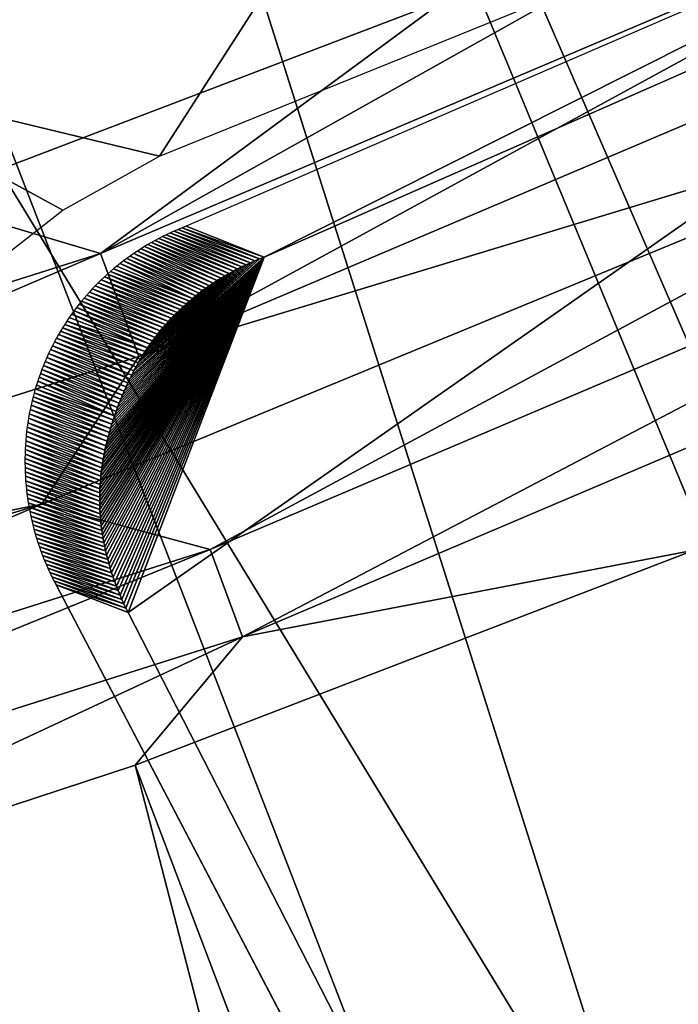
# Model space of a CAD drawing. Header units: millimetres. Extents: x -30.2 to 30.2, y -30.2 to 30.2.
# Tile 167 of 256: x 4.7 to 5.4, y -13.7 to -12.6. Entities that reach past the tile are written whole.
import ezdxf

# ---------------------------------------------------------------- set-up
doc = ezdxf.new("R2010")
doc.units = ezdxf.units.MM
doc.header["$LTSCALE"] = 52.148148
for name, color, linetype in [('107', 7, 'CONTINUOUS'), ('112', 7, 'CONTINUOUS'), ('139', 7, 'CONTINUOUS'), ('140', 7, 'CONTINUOUS'), ('177', 7, 'CONTINUOUS'), ('179', 7, 'CONTINUOUS'), ('183', 7, 'CONTINUOUS'), ('196', 7, 'CONTINUOUS'), ('2', 7, 'CONTINUOUS'), ('204', 7, 'CONTINUOUS'), ('206', 7, 'CONTINUOUS'), ('73', 7, 'CONTINUOUS')]:
    doc.layers.add(name, color=color, linetype=linetype)

msp = doc.modelspace()

# ---------------------------------------------------------------- linework, layer by layer
at = {"layer": '107', "color": 251, "linetype": 'Continuous', "true_color": 0x4c4c4c}
for points in [[(5.4548, -13.2112, -131.4064), (7.8776, -21.5898, -122.7), (4.8, -13.4629, -131.4064), (5.4548, -13.2112, -131.4064)], [(4.8, -13.4629, -131.4064), (6.9822, -21.8957, -122.7), (4.1336, -13.6822, -131.4064), (4.8, -13.4629, -131.4064)], [(7.8776, -21.5898, -122.7), (6.9822, -21.8957, -122.7), (4.8, -13.4629, -131.4064), (7.8776, -21.5898, -122.7)], [(4.1336, -13.6822, -131.4064), (6.0751, -22.1646, -122.7), (3.4573, -13.8686, -131.4064), (4.1336, -13.6822, -131.4064)], [(6.9822, -21.8957, -122.7), (6.0751, -22.1646, -122.7), (4.1336, -13.6822, -131.4064), (6.9822, -21.8957, -122.7)]]:
    msp.add_3dface(points, dxfattribs=at)
at = {"layer": '112', "color": 251, "linetype": 'Continuous', "true_color": 0x4c4c4c}
msp.add_3dface([(4.548, -12.8006, -131.7), (0.4401, -7.9841, -131.7), (5.1629, -12.5658, -131.7), (4.548, -12.8006, -131.7)], dxfattribs=at)
at = {"layer": '139', "color": 251, "linetype": 'Continuous', "true_color": 0x4c4c4c}
for points in [[(5.958, -12.634, -131.6237), (4.8879, -13.2104, -131.5658), (4.6909, -13.1571, -131.6237), (5.958, -12.634, -131.6237)], [(6.1215, -12.6859, -131.5658), (4.8879, -13.2104, -131.5658), (5.958, -12.634, -131.6237), (6.1215, -12.6859, -131.5658)], [(6.1215, -12.6859, -131.5658), (4.9257, -13.3126, -131.4928), (4.8879, -13.2104, -131.5658), (6.1215, -12.6859, -131.5658)], [(6.1688, -12.7841, -131.4928), (4.9257, -13.3126, -131.4928), (6.1215, -12.6859, -131.5658), (6.1688, -12.7841, -131.4928)], [(6.1688, -12.7841, -131.4928), (5.4548, -13.2112, -131.4064), (4.9257, -13.3126, -131.4928), (6.1688, -12.7841, -131.4928)], [(4.6909, -13.1571, -131.6237), (3.61, -13.6152, -131.5658), (3.3787, -13.5536, -131.6237), (4.6909, -13.1571, -131.6237)], [(4.8879, -13.2104, -131.5658), (3.61, -13.6152, -131.5658), (4.6909, -13.1571, -131.6237), (4.8879, -13.2104, -131.5658)], [(4.8879, -13.2104, -131.5658), (3.638, -13.7205, -131.4928), (3.61, -13.6152, -131.5658), (4.8879, -13.2104, -131.5658)], [(4.9257, -13.3126, -131.4928), (3.638, -13.7205, -131.4928), (4.8879, -13.2104, -131.5658), (4.9257, -13.3126, -131.4928)], [(5.4548, -13.2112, -131.4064), (4.8, -13.4629, -131.4064), (4.9257, -13.3126, -131.4928), (5.4548, -13.2112, -131.4064)], [(4.9257, -13.3126, -131.4928), (4.1336, -13.6822, -131.4064), (3.638, -13.7205, -131.4928), (4.9257, -13.3126, -131.4928)], [(4.8, -13.4629, -131.4064), (4.1336, -13.6822, -131.4064), (4.9257, -13.3126, -131.4928), (4.8, -13.4629, -131.4064)]]:
    msp.add_3dface(points, dxfattribs=at)
at = {"layer": '140', "color": 251, "linetype": 'Continuous', "true_color": 0x4c4c4c}
for points in [[(5.1629, -12.5658, -131.7), (5.7622, -12.3011, -131.7), (4.7595, -12.8635, -131.6914), (5.1629, -12.5658, -131.7)], [(4.7595, -12.8635, -131.6914), (5.7622, -12.3011, -131.7), (5.9607, -12.3528, -131.6914), (4.7595, -12.8635, -131.6914)], [(4.7595, -12.8635, -131.6914), (5.9607, -12.3528, -131.6914), (4.8042, -12.9841, -131.6658), (4.7595, -12.8635, -131.6914)], [(5.9607, -12.3528, -131.6914), (6.0166, -12.4686, -131.6658), (4.8042, -12.9841, -131.6658), (5.9607, -12.3528, -131.6914)], [(6.0166, -12.4686, -131.6658), (5.958, -12.634, -131.6237), (4.8042, -12.9841, -131.6658), (6.0166, -12.4686, -131.6658)], [(4.548, -12.8006, -131.7), (5.1629, -12.5658, -131.7), (4.7595, -12.8635, -131.6914), (4.548, -12.8006, -131.7)], [(5.958, -12.634, -131.6237), (4.6909, -13.1571, -131.6237), (4.8042, -12.9841, -131.6658), (5.958, -12.634, -131.6237)], [(3.5152, -13.2577, -131.6914), (4.548, -12.8006, -131.7), (4.7595, -12.8635, -131.6914), (3.5152, -13.2577, -131.6914)], [(3.5152, -13.2577, -131.6914), (4.7595, -12.8635, -131.6914), (3.5482, -13.3819, -131.6658), (3.5152, -13.2577, -131.6914)], [(4.7595, -12.8635, -131.6914), (4.8042, -12.9841, -131.6658), (3.5482, -13.3819, -131.6658), (4.7595, -12.8635, -131.6914)], [(4.8042, -12.9841, -131.6658), (4.6909, -13.1571, -131.6237), (3.5482, -13.3819, -131.6658), (4.8042, -12.9841, -131.6658)], [(4.6909, -13.1571, -131.6237), (3.3787, -13.5536, -131.6237), (3.5482, -13.3819, -131.6658), (4.6909, -13.1571, -131.6237)]]:
    msp.add_3dface(points, dxfattribs=at)
at = {"layer": '177', "color": 251, "linetype": 'Continuous', "true_color": 0x4c4c4c}
for points in [[(7.8535, -19.2636, -121.8203), (7.8734, -19.3001, -121.7), (4.7074, -13.2518, -128.6238), (7.8535, -19.2636, -121.8203)], [(4.7074, -13.2518, -128.6238), (7.8734, -19.3001, -121.7), (4.7919, -13.2842, -121.7), (4.7074, -13.2518, -128.6238)], [(7.8243, -19.2086, -121.9307), (7.8535, -19.2636, -121.8203), (4.7074, -13.2518, -128.6238), (7.8243, -19.2086, -121.9307)], [(7.7861, -19.136, -122.0288), (7.8243, -19.2086, -121.9307), (4.7074, -13.2518, -128.6238), (7.7861, -19.136, -122.0288)], [(6.248, -16.1965, -125.3292), (7.7861, -19.136, -122.0288), (4.7074, -13.2518, -128.6238), (6.248, -16.1965, -125.3292)]]:
    msp.add_3dface(points, dxfattribs=at)
at = {"layer": '179', "color": 251, "linetype": 'Continuous', "true_color": 0x4c4c4c}
for points in [[(4.4182, -12.6505, -129.7532), (4.8287, -12.7493, -129.5195), (5.0437, -12.4144, -129.7532), (4.4182, -12.6505, -129.7532)], [(4.8287, -12.7493, -129.5195), (5.4179, -12.5103, -129.5195), (5.0437, -12.4144, -129.7532), (4.8287, -12.7493, -129.5195)], [(4.7155, -12.8127, -129.4996), (4.8287, -12.7493, -129.5195), (4.4182, -12.6505, -129.7532), (4.7155, -12.8127, -129.4996)], [(4.6218, -12.8851, -129.4635), (4.7155, -12.8127, -129.4996), (4.4182, -12.6505, -129.7532), (4.6218, -12.8851, -129.4635)], [(3.1359, -13.0278, -129.7532), (6.1829, -19.9645, -122.2381), (3.7818, -12.8551, -129.7532), (3.1359, -13.0278, -129.7532)], [(6.1829, -19.9645, -122.2381), (4.4644, -13.4832, -128.9484), (3.7818, -12.8551, -129.7532), (6.1829, -19.9645, -122.2381)], [(2.4822, -13.168, -129.7532), (4.7141, -20.2846, -122.313), (3.1359, -13.0278, -129.7532), (2.4822, -13.168, -129.7532)], [(4.7377, -20.3559, -122.2381), (6.1829, -19.9645, -122.2381), (3.1359, -13.0278, -129.7532), (4.7377, -20.3559, -122.2381)], [(4.7141, -20.2846, -122.313), (4.7377, -20.3559, -122.2381), (3.1359, -13.0278, -129.7532), (4.7141, -20.2846, -122.313)], [(4.6877, -20.2158, -122.3862), (4.7141, -20.2846, -122.313), (2.4822, -13.168, -129.7532), (4.6877, -20.2158, -122.3862)], [(4.6587, -20.1494, -122.4576), (4.6877, -20.2158, -122.3862), (2.4822, -13.168, -129.7532), (4.6587, -20.1494, -122.4576)], [(4.5073, -13.5902, -128.8331), (4.4644, -13.4832, -128.9484), (6.1829, -19.9645, -122.2381), (4.5073, -13.5902, -128.8331)], [(6.0305, -16.4871, -125.5894), (4.5073, -13.5902, -128.8331), (7.5963, -19.4706, -122.2381), (6.0305, -16.4871, -125.5894)], [(7.5963, -19.4706, -122.2381), (4.5073, -13.5902, -128.8331), (6.1829, -19.9645, -122.2381), (7.5963, -19.4706, -122.2381)]]:
    msp.add_3dface(points, dxfattribs=at)
at = {"layer": '183', "color": 251, "linetype": 'Continuous', "true_color": 0x4c4c4c}
for points in [[(4.8598, -12.8313, -129.3102), (4.9511, -12.8676, -121.7), (6.0339, -12.3228, -129.3102), (4.8598, -12.8313, -129.3102)], [(6.0339, -12.3228, -129.3102), (4.9511, -12.8676, -121.7), (6.1223, -12.3518, -121.7), (6.0339, -12.3228, -129.3102)]]:
    msp.add_3dface(points, dxfattribs=at)
at = {"layer": '196', "color": 251, "linetype": 'Continuous', "true_color": 0x4c4c4c}
for points in [[(4.9511, -12.8676, -121.7), (4.8598, -12.8313, -129.3102), (4.855, -12.8332, -129.3091), (4.9511, -12.8676, -121.7)], [(4.8365, -12.8413, -129.3042), (4.8321, -12.8435, -129.3028), (4.925, -12.879, -121.7), (4.8365, -12.8413, -129.3042)], [(4.841, -12.8392, -129.3056), (4.8365, -12.8413, -129.3042), (4.9301, -12.8766, -121.7), (4.841, -12.8392, -129.3056)], [(4.9301, -12.8766, -121.7), (4.8365, -12.8413, -129.3042), (4.925, -12.879, -121.7), (4.9301, -12.8766, -121.7)], [(4.8456, -12.8371, -129.3068), (4.841, -12.8392, -129.3056), (4.9352, -12.8742, -121.7), (4.8456, -12.8371, -129.3068)], [(4.9352, -12.8742, -121.7), (4.841, -12.8392, -129.3056), (4.9301, -12.8766, -121.7), (4.9352, -12.8742, -121.7)], [(4.8503, -12.8351, -129.308), (4.8456, -12.8371, -129.3068), (4.9404, -12.8719, -121.7), (4.8503, -12.8351, -129.308)], [(4.9404, -12.8719, -121.7), (4.8456, -12.8371, -129.3068), (4.9352, -12.8742, -121.7), (4.9404, -12.8719, -121.7)], [(4.855, -12.8332, -129.3091), (4.8503, -12.8351, -129.308), (4.9457, -12.8697, -121.7), (4.855, -12.8332, -129.3091)], [(4.9457, -12.8697, -121.7), (4.8503, -12.8351, -129.308), (4.9404, -12.8719, -121.7), (4.9457, -12.8697, -121.7)], [(4.9511, -12.8676, -121.7), (4.855, -12.8332, -129.3091), (4.9457, -12.8697, -121.7), (4.9511, -12.8676, -121.7)], [(4.815, -12.8528, -129.2964), (4.8109, -12.8553, -129.2946), (4.9008, -12.8923, -121.7), (4.815, -12.8528, -129.2964)], [(4.8192, -12.8504, -129.2981), (4.815, -12.8528, -129.2964), (4.9055, -12.8895, -121.7), (4.8192, -12.8504, -129.2981)], [(4.9055, -12.8895, -121.7), (4.815, -12.8528, -129.2964), (4.9008, -12.8923, -121.7), (4.9055, -12.8895, -121.7)], [(4.8234, -12.8481, -129.2998), (4.8192, -12.8504, -129.2981), (4.9102, -12.8868, -121.7), (4.8234, -12.8481, -129.2998)], [(4.9102, -12.8868, -121.7), (4.8192, -12.8504, -129.2981), (4.9055, -12.8895, -121.7), (4.9102, -12.8868, -121.7)], [(4.8277, -12.8458, -129.3013), (4.8234, -12.8481, -129.2998), (4.9151, -12.8841, -121.7), (4.8277, -12.8458, -129.3013)], [(4.9151, -12.8841, -121.7), (4.8234, -12.8481, -129.2998), (4.9102, -12.8868, -121.7), (4.9151, -12.8841, -121.7)], [(4.8321, -12.8435, -129.3028), (4.8277, -12.8458, -129.3013), (4.92, -12.8815, -121.7), (4.8321, -12.8435, -129.3028)], [(4.92, -12.8815, -121.7), (4.8277, -12.8458, -129.3013), (4.9151, -12.8841, -121.7), (4.92, -12.8815, -121.7)], [(4.925, -12.879, -121.7), (4.8321, -12.8435, -129.3028), (4.92, -12.8815, -121.7), (4.925, -12.879, -121.7)], [(4.7942, -12.8663, -129.286), (4.7902, -12.8692, -129.2835), (4.879, -12.9068, -121.7), (4.7942, -12.8663, -129.286)], [(4.7984, -12.8634, -129.2883), (4.7942, -12.8663, -129.286), (4.883, -12.9039, -121.7), (4.7984, -12.8634, -129.2883)], [(4.883, -12.9039, -121.7), (4.7942, -12.8663, -129.286), (4.879, -12.9068, -121.7), (4.883, -12.9039, -121.7)], [(4.8026, -12.8605, -129.2905), (4.7984, -12.8634, -129.2883), (4.8871, -12.9011, -121.7), (4.8026, -12.8605, -129.2905)], [(4.8871, -12.9011, -121.7), (4.7984, -12.8634, -129.2883), (4.883, -12.9039, -121.7), (4.8871, -12.9011, -121.7)], [(4.8069, -12.8578, -129.2927), (4.8026, -12.8605, -129.2905), (4.8916, -12.8981, -121.7), (4.8069, -12.8578, -129.2927)], [(4.8916, -12.8981, -121.7), (4.8026, -12.8605, -129.2905), (4.8871, -12.9011, -121.7), (4.8916, -12.8981, -121.7)], [(4.8109, -12.8553, -129.2946), (4.8069, -12.8578, -129.2927), (4.8962, -12.8951, -121.7), (4.8109, -12.8553, -129.2946)], [(4.8962, -12.8951, -121.7), (4.8069, -12.8578, -129.2927), (4.8916, -12.8981, -121.7), (4.8962, -12.8951, -121.7)], [(4.9008, -12.8923, -121.7), (4.8109, -12.8553, -129.2946), (4.8962, -12.8951, -121.7), (4.9008, -12.8923, -121.7)], [(4.7823, -12.8751, -129.2784), (4.7785, -12.8782, -129.2757), (4.8673, -12.9159, -121.7), (4.7823, -12.8751, -129.2784)], [(4.7862, -12.8721, -129.281), (4.7823, -12.8751, -129.2784), (4.8712, -12.9128, -121.7), (4.7862, -12.8721, -129.281)], [(4.8712, -12.9128, -121.7), (4.7823, -12.8751, -129.2784), (4.8673, -12.9159, -121.7), (4.8712, -12.9128, -121.7)], [(4.7902, -12.8692, -129.2835), (4.7862, -12.8721, -129.281), (4.8751, -12.9098, -121.7), (4.7902, -12.8692, -129.2835)], [(4.8751, -12.9098, -121.7), (4.7862, -12.8721, -129.281), (4.8712, -12.9128, -121.7), (4.8751, -12.9098, -121.7)], [(4.879, -12.9068, -121.7), (4.7902, -12.8692, -129.2835), (4.8751, -12.9098, -121.7), (4.879, -12.9068, -121.7)], [(4.7676, -12.8875, -129.267), (4.7641, -12.8907, -129.264), (4.8562, -12.9256, -121.7), (4.7676, -12.8875, -129.267)], [(4.7712, -12.8844, -129.27), (4.7676, -12.8875, -129.267), (4.8598, -12.9223, -121.7), (4.7712, -12.8844, -129.27)], [(4.8598, -12.9223, -121.7), (4.7676, -12.8875, -129.267), (4.8562, -12.9256, -121.7), (4.8598, -12.9223, -121.7)], [(4.7748, -12.8813, -129.2729), (4.7712, -12.8844, -129.27), (4.8636, -12.9191, -121.7), (4.7748, -12.8813, -129.2729)], [(4.8636, -12.9191, -121.7), (4.7712, -12.8844, -129.27), (4.8598, -12.9223, -121.7), (4.8636, -12.9191, -121.7)], [(4.7785, -12.8782, -129.2757), (4.7748, -12.8813, -129.2729), (4.8673, -12.9159, -121.7), (4.7785, -12.8782, -129.2757)], [(4.8673, -12.9159, -121.7), (4.7748, -12.8813, -129.2729), (4.8636, -12.9191, -121.7), (4.8673, -12.9159, -121.7)], [(4.7568, -12.8978, -129.2569), (4.7533, -12.9013, -129.2532), (4.8457, -12.9358, -121.7), (4.7568, -12.8978, -129.2569)], [(4.7604, -12.8942, -129.2605), (4.7568, -12.8978, -129.2569), (4.8491, -12.9323, -121.7), (4.7604, -12.8942, -129.2605)], [(4.8491, -12.9323, -121.7), (4.7568, -12.8978, -129.2569), (4.8457, -12.9358, -121.7), (4.8491, -12.9323, -121.7)], [(4.7641, -12.8907, -129.264), (4.7604, -12.8942, -129.2605), (4.8526, -12.9289, -121.7), (4.7641, -12.8907, -129.264)], [(4.8526, -12.9289, -121.7), (4.7604, -12.8942, -129.2605), (4.8491, -12.9323, -121.7), (4.8526, -12.9289, -121.7)], [(4.8562, -12.9256, -121.7), (4.7641, -12.8907, -129.264), (4.8526, -12.9289, -121.7), (4.8562, -12.9256, -121.7)], [(4.7433, -12.9121, -129.2412), (4.7402, -12.9157, -129.2369), (4.8325, -12.9502, -121.7), (4.7433, -12.9121, -129.2412)], [(4.7465, -12.9085, -129.2454), (4.7433, -12.9121, -129.2412), (4.8357, -12.9465, -121.7), (4.7465, -12.9085, -129.2454)], [(4.8357, -12.9465, -121.7), (4.7433, -12.9121, -129.2412), (4.8325, -12.9502, -121.7), (4.8357, -12.9465, -121.7)], [(4.7498, -12.9049, -129.2493), (4.7465, -12.9085, -129.2454), (4.839, -12.9429, -121.7), (4.7498, -12.9049, -129.2493)], [(4.839, -12.9429, -121.7), (4.7465, -12.9085, -129.2454), (4.8357, -12.9465, -121.7), (4.839, -12.9429, -121.7)], [(4.7533, -12.9013, -129.2532), (4.7498, -12.9049, -129.2493), (4.8423, -12.9393, -121.7), (4.7533, -12.9013, -129.2532)], [(4.8423, -12.9393, -121.7), (4.7498, -12.9049, -129.2493), (4.839, -12.9429, -121.7), (4.8423, -12.9393, -121.7)], [(4.8457, -12.9358, -121.7), (4.7533, -12.9013, -129.2532), (4.8423, -12.9393, -121.7), (4.8457, -12.9358, -121.7)], [(4.7343, -12.9229, -129.2279), (4.7315, -12.9265, -129.2231), (4.8233, -12.9617, -121.7), (4.7343, -12.9229, -129.2279)], [(4.7372, -12.9193, -129.2325), (4.7343, -12.9229, -129.2279), (4.8263, -12.9578, -121.7), (4.7372, -12.9193, -129.2325)], [(4.8263, -12.9578, -121.7), (4.7343, -12.9229, -129.2279), (4.8233, -12.9617, -121.7), (4.8263, -12.9578, -121.7)], [(4.7402, -12.9157, -129.2369), (4.7372, -12.9193, -129.2325), (4.8294, -12.954, -121.7), (4.7402, -12.9157, -129.2369)], [(4.8294, -12.954, -121.7), (4.7372, -12.9193, -129.2325), (4.8263, -12.9578, -121.7), (4.8294, -12.954, -121.7)], [(4.8325, -12.9502, -121.7), (4.7402, -12.9157, -129.2369), (4.8294, -12.954, -121.7), (4.8325, -12.9502, -121.7)], [(4.7256, -12.9345, -129.2121), (4.7228, -12.9385, -129.2064), (4.8146, -12.9738, -121.7), (4.7256, -12.9345, -129.2121)], [(4.7285, -12.9305, -129.2177), (4.7256, -12.9345, -129.2121), (4.8175, -12.9697, -121.7), (4.7285, -12.9305, -129.2177)], [(4.8175, -12.9697, -121.7), (4.7256, -12.9345, -129.2121), (4.8146, -12.9738, -121.7), (4.8175, -12.9697, -121.7)], [(4.7315, -12.9265, -129.2231), (4.7285, -12.9305, -129.2177), (4.8204, -12.9656, -121.7), (4.7315, -12.9265, -129.2231)], [(4.8204, -12.9656, -121.7), (4.7285, -12.9305, -129.2177), (4.8175, -12.9697, -121.7), (4.8204, -12.9656, -121.7)], [(4.8233, -12.9617, -121.7), (4.7315, -12.9265, -129.2231), (4.8204, -12.9656, -121.7), (4.8233, -12.9617, -121.7)], [(4.7175, -12.9464, -129.1946), (4.715, -12.9504, -129.1886), (4.809, -12.9825, -121.7), (4.7175, -12.9464, -129.1946)], [(4.7201, -12.9425, -129.2006), (4.7175, -12.9464, -129.1946), (4.8118, -12.9781, -121.7), (4.7201, -12.9425, -129.2006)], [(4.8118, -12.9781, -121.7), (4.7175, -12.9464, -129.1946), (4.809, -12.9825, -121.7), (4.8118, -12.9781, -121.7)], [(4.7228, -12.9385, -129.2064), (4.7201, -12.9425, -129.2006), (4.8146, -12.9738, -121.7), (4.7228, -12.9385, -129.2064)], [(4.8146, -12.9738, -121.7), (4.7201, -12.9425, -129.2006), (4.8118, -12.9781, -121.7), (4.8146, -12.9738, -121.7)], [(4.7103, -12.9584, -129.1762), (4.708, -12.9624, -129.1699), (4.8011, -12.9963, -121.7), (4.7103, -12.9584, -129.1762)], [(4.7126, -12.9544, -129.1824), (4.7103, -12.9584, -129.1762), (4.8037, -12.9916, -121.7), (4.7126, -12.9544, -129.1824)], [(4.8037, -12.9916, -121.7), (4.7103, -12.9584, -129.1762), (4.8011, -12.9963, -121.7), (4.8037, -12.9916, -121.7)], [(4.715, -12.9504, -129.1886), (4.7126, -12.9544, -129.1824), (4.8063, -12.987, -121.7), (4.715, -12.9504, -129.1886)], [(4.8063, -12.987, -121.7), (4.7126, -12.9544, -129.1824), (4.8037, -12.9916, -121.7), (4.8063, -12.987, -121.7)], [(4.809, -12.9825, -121.7), (4.715, -12.9504, -129.1886), (4.8063, -12.987, -121.7), (4.809, -12.9825, -121.7)], [(4.7056, -12.9669, -129.1628), (4.7032, -12.9715, -129.1556), (4.796, -13.0059, -121.7), (4.7056, -12.9669, -129.1628)], [(4.708, -12.9624, -129.1699), (4.7056, -12.9669, -129.1628), (4.7985, -13.001, -121.7), (4.708, -12.9624, -129.1699)], [(4.7985, -13.001, -121.7), (4.7056, -12.9669, -129.1628), (4.796, -13.0059, -121.7), (4.7985, -13.001, -121.7)], [(4.8011, -12.9963, -121.7), (4.708, -12.9624, -129.1699), (4.7985, -13.001, -121.7), (4.8011, -12.9963, -121.7)], [(4.6987, -12.9806, -129.1411), (4.6966, -12.9852, -129.1338), (4.7894, -13.0197, -121.7), (4.6987, -12.9806, -129.1411)], [(4.7009, -12.976, -129.1483), (4.6987, -12.9806, -129.1411), (4.7915, -13.0151, -121.7), (4.7009, -12.976, -129.1483)], [(4.7915, -13.0151, -121.7), (4.6987, -12.9806, -129.1411), (4.7894, -13.0197, -121.7), (4.7915, -13.0151, -121.7)], [(4.7032, -12.9715, -129.1556), (4.7009, -12.976, -129.1483), (4.7937, -13.0104, -121.7), (4.7032, -12.9715, -129.1556)], [(4.7937, -13.0104, -121.7), (4.7009, -12.976, -129.1483), (4.7915, -13.0151, -121.7), (4.7937, -13.0104, -121.7)], [(4.796, -13.0059, -121.7), (4.7032, -12.9715, -129.1556), (4.7937, -13.0104, -121.7), (4.796, -13.0059, -121.7)], [(4.6946, -12.9898, -129.1266), (4.6927, -12.9945, -129.1194), (4.7852, -13.0292, -121.7), (4.6946, -12.9898, -129.1266)], [(4.6966, -12.9852, -129.1338), (4.6946, -12.9898, -129.1266), (4.7873, -13.0245, -121.7), (4.6966, -12.9852, -129.1338)], [(4.7873, -13.0245, -121.7), (4.6946, -12.9898, -129.1266), (4.7852, -13.0292, -121.7), (4.7873, -13.0245, -121.7)], [(4.7894, -13.0197, -121.7), (4.6966, -12.9852, -129.1338), (4.7873, -13.0245, -121.7), (4.7894, -13.0197, -121.7)], [(4.6891, -13.0038, -129.1046), (4.6874, -13.0084, -129.0971), (4.7795, -13.0437, -121.7), (4.6891, -13.0038, -129.1046)], [(4.6908, -12.9991, -129.112), (4.6891, -13.0038, -129.1046), (4.7813, -13.0389, -121.7), (4.6908, -12.9991, -129.112)], [(4.7813, -13.0389, -121.7), (4.6891, -13.0038, -129.1046), (4.7795, -13.0437, -121.7), (4.7813, -13.0389, -121.7)], [(4.6927, -12.9945, -129.1194), (4.6908, -12.9991, -129.112), (4.7832, -13.034, -121.7), (4.6927, -12.9945, -129.1194)], [(4.7832, -13.034, -121.7), (4.6908, -12.9991, -129.112), (4.7813, -13.0389, -121.7), (4.7832, -13.034, -121.7)], [(4.7852, -13.0292, -121.7), (4.6927, -12.9945, -129.1194), (4.7832, -13.034, -121.7), (4.7852, -13.0292, -121.7)], [(4.6859, -13.013, -129.0896), (4.6844, -13.0175, -129.0819), (4.776, -13.0535, -121.7), (4.6859, -13.013, -129.0896)], [(4.6874, -13.0084, -129.0971), (4.6859, -13.013, -129.0896), (4.7777, -13.0486, -121.7), (4.6874, -13.0084, -129.0971)], [(4.7777, -13.0486, -121.7), (4.6859, -13.013, -129.0896), (4.776, -13.0535, -121.7), (4.7777, -13.0486, -121.7)], [(4.7795, -13.0437, -121.7), (4.6874, -13.0084, -129.0971), (4.7777, -13.0486, -121.7), (4.7795, -13.0437, -121.7)], [(4.6817, -13.0267, -129.0664), (4.6805, -13.0312, -129.0585), (4.7727, -13.0634, -121.7), (4.6817, -13.0267, -129.0664)], [(4.683, -13.0221, -129.0742), (4.6817, -13.0267, -129.0664), (4.7743, -13.0584, -121.7), (4.683, -13.0221, -129.0742)], [(4.7743, -13.0584, -121.7), (4.6817, -13.0267, -129.0664), (4.7727, -13.0634, -121.7), (4.7743, -13.0584, -121.7)], [(4.6844, -13.0175, -129.0819), (4.683, -13.0221, -129.0742), (4.776, -13.0535, -121.7), (4.6844, -13.0175, -129.0819)], [(4.776, -13.0535, -121.7), (4.683, -13.0221, -129.0742), (4.7743, -13.0584, -121.7), (4.776, -13.0535, -121.7)], [(4.6793, -13.0357, -129.0506), (4.6781, -13.0409, -129.0415), (4.7698, -13.0732, -121.7), (4.6793, -13.0357, -129.0506)], [(4.6805, -13.0312, -129.0585), (4.6793, -13.0357, -129.0506), (4.7712, -13.0683, -121.7), (4.6805, -13.0312, -129.0585)], [(4.7712, -13.0683, -121.7), (4.6793, -13.0357, -129.0506), (4.7698, -13.0732, -121.7), (4.7712, -13.0683, -121.7)], [(4.7727, -13.0634, -121.7), (4.6805, -13.0312, -129.0585), (4.7712, -13.0683, -121.7), (4.7727, -13.0634, -121.7)], [(4.677, -13.0461, -129.0323), (4.676, -13.0513, -129.0231), (4.7671, -13.0834, -121.7), (4.677, -13.0461, -129.0323)], [(4.6781, -13.0409, -129.0415), (4.677, -13.0461, -129.0323), (4.7685, -13.0781, -121.7), (4.6781, -13.0409, -129.0415)], [(4.7685, -13.0781, -121.7), (4.677, -13.0461, -129.0323), (4.7671, -13.0834, -121.7), (4.7685, -13.0781, -121.7)], [(4.7698, -13.0732, -121.7), (4.6781, -13.0409, -129.0415), (4.7685, -13.0781, -121.7), (4.7698, -13.0732, -121.7)], [(4.6742, -13.0617, -129.0044), (4.6735, -13.0669, -128.995), (4.7636, -13.0991, -121.7), (4.6742, -13.0617, -129.0044)], [(4.6751, -13.0565, -129.0137), (4.6742, -13.0617, -129.0044), (4.7647, -13.0939, -121.7), (4.6751, -13.0565, -129.0137)], [(4.7647, -13.0939, -121.7), (4.6742, -13.0617, -129.0044), (4.7636, -13.0991, -121.7), (4.7647, -13.0939, -121.7)], [(4.676, -13.0513, -129.0231), (4.6751, -13.0565, -129.0137), (4.7658, -13.0886, -121.7), (4.676, -13.0513, -129.0231)], [(4.7658, -13.0886, -121.7), (4.6751, -13.0565, -129.0137), (4.7647, -13.0939, -121.7), (4.7658, -13.0886, -121.7)], [(4.7671, -13.0834, -121.7), (4.676, -13.0513, -129.0231), (4.7658, -13.0886, -121.7), (4.7671, -13.0834, -121.7)], [(4.6729, -13.0721, -128.9855), (4.6723, -13.0774, -128.976), (4.7618, -13.1093, -121.7), (4.6729, -13.0721, -128.9855)], [(4.6735, -13.0669, -128.995), (4.6729, -13.0721, -128.9855), (4.7627, -13.1042, -121.7), (4.6735, -13.0669, -128.995)], [(4.7627, -13.1042, -121.7), (4.6729, -13.0721, -128.9855), (4.7618, -13.1093, -121.7), (4.7627, -13.1042, -121.7)], [(4.7636, -13.0991, -121.7), (4.6735, -13.0669, -128.995), (4.7627, -13.1042, -121.7), (4.7636, -13.0991, -121.7)], [(4.6718, -13.0827, -128.9665), (4.6714, -13.0879, -128.9569), (4.7604, -13.1194, -121.7), (4.6718, -13.0827, -128.9665)], [(4.6723, -13.0774, -128.976), (4.6718, -13.0827, -128.9665), (4.761, -13.1144, -121.7), (4.6723, -13.0774, -128.976)], [(4.761, -13.1144, -121.7), (4.6718, -13.0827, -128.9665), (4.7604, -13.1194, -121.7), (4.761, -13.1144, -121.7)], [(4.7618, -13.1093, -121.7), (4.6723, -13.0774, -128.976), (4.761, -13.1144, -121.7), (4.7618, -13.1093, -121.7)], [(4.6712, -13.0932, -128.9472), (4.671, -13.0984, -128.9375), (4.7594, -13.1292, -121.7), (4.6712, -13.0932, -128.9472)], [(4.6714, -13.0879, -128.9569), (4.6712, -13.0932, -128.9472), (4.7598, -13.1243, -121.7), (4.6714, -13.0879, -128.9569)], [(4.7598, -13.1243, -121.7), (4.6712, -13.0932, -128.9472), (4.7594, -13.1292, -121.7), (4.7598, -13.1243, -121.7)], [(4.7604, -13.1194, -121.7), (4.6714, -13.0879, -128.9569), (4.7598, -13.1243, -121.7), (4.7604, -13.1194, -121.7)], [(4.671, -13.0984, -128.9375), (4.6709, -13.1036, -128.9277), (4.759, -13.1341, -121.7), (4.671, -13.0984, -128.9375)], [(4.6709, -13.1036, -128.9277), (4.6709, -13.1088, -128.9178), (4.7588, -13.139, -121.7), (4.6709, -13.1036, -128.9277)], [(4.759, -13.1341, -121.7), (4.6709, -13.1036, -128.9277), (4.7588, -13.139, -121.7), (4.759, -13.1341, -121.7)], [(4.7594, -13.1292, -121.7), (4.671, -13.0984, -128.9375), (4.759, -13.1341, -121.7), (4.7594, -13.1292, -121.7)], [(4.6709, -13.1088, -128.9178), (4.671, -13.114, -128.9079), (4.7586, -13.1439, -121.7), (4.6709, -13.1088, -128.9178)], [(4.7588, -13.139, -121.7), (4.6709, -13.1088, -128.9178), (4.7586, -13.1439, -121.7), (4.7588, -13.139, -121.7)], [(4.671, -13.114, -128.9079), (4.6711, -13.1192, -128.8979), (4.7585, -13.1488, -121.7), (4.671, -13.114, -128.9079)], [(4.7586, -13.1439, -121.7), (4.671, -13.114, -128.9079), (4.7585, -13.1488, -121.7), (4.7586, -13.1439, -121.7)], [(4.6711, -13.1192, -128.8979), (4.6714, -13.1244, -128.8879), (4.7585, -13.1537, -121.7), (4.6711, -13.1192, -128.8979)], [(4.7585, -13.1488, -121.7), (4.6711, -13.1192, -128.8979), (4.7585, -13.1537, -121.7), (4.7585, -13.1488, -121.7)], [(4.6714, -13.1244, -128.8879), (4.6717, -13.1296, -128.8778), (4.7586, -13.1586, -121.7), (4.6714, -13.1244, -128.8879)], [(4.7585, -13.1537, -121.7), (4.6714, -13.1244, -128.8879), (4.7586, -13.1586, -121.7), (4.7585, -13.1537, -121.7)], [(4.6717, -13.1296, -128.8778), (4.6722, -13.1347, -128.8677), (4.7588, -13.1634, -121.7), (4.6717, -13.1296, -128.8778)], [(4.7586, -13.1586, -121.7), (4.6717, -13.1296, -128.8778), (4.7588, -13.1634, -121.7), (4.7586, -13.1586, -121.7)], [(4.6722, -13.1347, -128.8677), (4.6727, -13.1399, -128.8575), (4.7591, -13.1683, -121.7), (4.6722, -13.1347, -128.8677)], [(4.7588, -13.1634, -121.7), (4.6722, -13.1347, -128.8677), (4.7591, -13.1683, -121.7), (4.7588, -13.1634, -121.7)], [(4.6727, -13.1399, -128.8575), (4.6733, -13.1451, -128.8473), (4.7594, -13.1732, -121.7), (4.6727, -13.1399, -128.8575)], [(4.7591, -13.1683, -121.7), (4.6727, -13.1399, -128.8575), (4.7594, -13.1732, -121.7), (4.7591, -13.1683, -121.7)], [(4.6733, -13.1451, -128.8473), (4.674, -13.1502, -128.8371), (4.7599, -13.178, -121.7), (4.6733, -13.1451, -128.8473)], [(4.7594, -13.1732, -121.7), (4.6733, -13.1451, -128.8473), (4.7599, -13.178, -121.7), (4.7594, -13.1732, -121.7)], [(4.674, -13.1502, -128.8371), (4.6748, -13.1554, -128.8268), (4.7604, -13.1829, -121.7), (4.674, -13.1502, -128.8371)], [(4.7599, -13.178, -121.7), (4.674, -13.1502, -128.8371), (4.7604, -13.1829, -121.7), (4.7599, -13.178, -121.7)], [(4.6748, -13.1554, -128.8268), (4.6757, -13.1606, -128.8165), (4.761, -13.1878, -121.7), (4.6748, -13.1554, -128.8268)], [(4.7604, -13.1829, -121.7), (4.6748, -13.1554, -128.8268), (4.761, -13.1878, -121.7), (4.7604, -13.1829, -121.7)], [(4.6757, -13.1606, -128.8165), (4.6767, -13.1658, -128.8061), (4.7617, -13.1926, -121.7), (4.6757, -13.1606, -128.8165)], [(4.761, -13.1878, -121.7), (4.6757, -13.1606, -128.8165), (4.7617, -13.1926, -121.7), (4.761, -13.1878, -121.7)], [(4.6767, -13.1658, -128.8061), (4.6777, -13.171, -128.7957), (4.7625, -13.1975, -121.7), (4.6767, -13.1658, -128.8061)], [(4.7617, -13.1926, -121.7), (4.6767, -13.1658, -128.8061), (4.7625, -13.1975, -121.7), (4.7617, -13.1926, -121.7)], [(4.6777, -13.171, -128.7957), (4.6789, -13.1762, -128.7853), (4.7634, -13.2023, -121.7), (4.6777, -13.171, -128.7957)], [(4.7625, -13.1975, -121.7), (4.6777, -13.171, -128.7957), (4.7634, -13.2023, -121.7), (4.7625, -13.1975, -121.7)], [(4.6789, -13.1762, -128.7853), (4.6802, -13.1814, -128.7748), (4.7644, -13.2072, -121.7), (4.6789, -13.1762, -128.7853)], [(4.7634, -13.2023, -121.7), (4.6789, -13.1762, -128.7853), (4.7644, -13.2072, -121.7), (4.7634, -13.2023, -121.7)], [(4.6802, -13.1814, -128.7748), (4.6815, -13.1866, -128.7643), (4.7654, -13.212, -121.7), (4.6802, -13.1814, -128.7748)], [(4.7644, -13.2072, -121.7), (4.6802, -13.1814, -128.7748), (4.7654, -13.212, -121.7), (4.7644, -13.2072, -121.7)], [(4.6815, -13.1866, -128.7643), (4.683, -13.1917, -128.7538), (4.7666, -13.2168, -121.7), (4.6815, -13.1866, -128.7643)], [(4.7654, -13.212, -121.7), (4.6815, -13.1866, -128.7643), (4.7666, -13.2168, -121.7), (4.7654, -13.212, -121.7)], [(4.683, -13.1917, -128.7538), (4.6845, -13.1969, -128.7432), (4.7679, -13.222, -121.7), (4.683, -13.1917, -128.7538)], [(4.7666, -13.2168, -121.7), (4.683, -13.1917, -128.7538), (4.7679, -13.222, -121.7), (4.7666, -13.2168, -121.7)], [(4.6845, -13.1969, -128.7432), (4.6861, -13.202, -128.7325), (4.7694, -13.2272, -121.7), (4.6845, -13.1969, -128.7432)], [(4.7679, -13.222, -121.7), (4.6845, -13.1969, -128.7432), (4.7694, -13.2272, -121.7), (4.7679, -13.222, -121.7)], [(4.6861, -13.202, -128.7325), (4.6878, -13.2071, -128.7219), (4.7709, -13.2324, -121.7), (4.6861, -13.202, -128.7325)], [(4.7694, -13.2272, -121.7), (4.6861, -13.202, -128.7325), (4.7709, -13.2324, -121.7), (4.7694, -13.2272, -121.7)], [(4.6878, -13.2071, -128.7219), (4.6896, -13.2122, -128.7111), (4.7725, -13.2376, -121.7), (4.6878, -13.2071, -128.7219)], [(4.7709, -13.2324, -121.7), (4.6878, -13.2071, -128.7219), (4.7725, -13.2376, -121.7), (4.7709, -13.2324, -121.7)], [(4.6896, -13.2122, -128.7111), (4.6915, -13.2172, -128.7004), (4.7743, -13.2428, -121.7), (4.6896, -13.2122, -128.7111)], [(4.7725, -13.2376, -121.7), (4.6896, -13.2122, -128.7111), (4.7743, -13.2428, -121.7), (4.7725, -13.2376, -121.7)], [(4.6915, -13.2172, -128.7004), (4.6935, -13.2223, -128.6896), (4.7761, -13.248, -121.7), (4.6915, -13.2172, -128.7004)], [(4.7743, -13.2428, -121.7), (4.6915, -13.2172, -128.7004), (4.7761, -13.248, -121.7), (4.7743, -13.2428, -121.7)], [(4.6935, -13.2223, -128.6896), (4.6956, -13.2273, -128.6787), (4.7781, -13.2532, -121.7), (4.6935, -13.2223, -128.6896)], [(4.7761, -13.248, -121.7), (4.6935, -13.2223, -128.6896), (4.7781, -13.2532, -121.7), (4.7761, -13.248, -121.7)], [(4.6956, -13.2273, -128.6787), (4.6978, -13.2322, -128.6678), (4.7801, -13.2584, -121.7), (4.6956, -13.2273, -128.6787)], [(4.7781, -13.2532, -121.7), (4.6956, -13.2273, -128.6787), (4.7801, -13.2584, -121.7), (4.7781, -13.2532, -121.7)], [(4.6978, -13.2322, -128.6678), (4.7001, -13.2372, -128.6569), (4.7823, -13.2636, -121.7), (4.6978, -13.2322, -128.6678)], [(4.7801, -13.2584, -121.7), (4.6978, -13.2322, -128.6678), (4.7823, -13.2636, -121.7), (4.7801, -13.2584, -121.7)], [(4.7001, -13.2372, -128.6569), (4.7024, -13.2421, -128.6459), (4.7845, -13.2687, -121.7), (4.7001, -13.2372, -128.6569)], [(4.7823, -13.2636, -121.7), (4.7001, -13.2372, -128.6569), (4.7845, -13.2687, -121.7), (4.7823, -13.2636, -121.7)], [(4.7024, -13.2421, -128.6459), (4.7049, -13.247, -128.6349), (4.7869, -13.2739, -121.7), (4.7024, -13.2421, -128.6459)], [(4.7845, -13.2687, -121.7), (4.7024, -13.2421, -128.6459), (4.7869, -13.2739, -121.7), (4.7845, -13.2687, -121.7)], [(4.7049, -13.247, -128.6349), (4.7074, -13.2518, -128.6238), (4.7893, -13.2791, -121.7), (4.7049, -13.247, -128.6349)], [(4.7869, -13.2739, -121.7), (4.7049, -13.247, -128.6349), (4.7893, -13.2791, -121.7), (4.7869, -13.2739, -121.7)], [(4.7074, -13.2518, -128.6238), (4.7919, -13.2842, -121.7), (4.7893, -13.2791, -121.7), (4.7074, -13.2518, -128.6238)]]:
    msp.add_3dface(points, dxfattribs=at)
at = {"layer": '2', "color": 251, "linetype": 'Continuous', "true_color": 0x4c4c4c}
for points in [[(6.06, -9.8891, 6.8418), (5.2655, -10.3341, 6.8418), (9.0902, -14.8338, 6.644), (6.06, -9.8891, 6.8418)], [(5.2655, -10.3341, 6.8418), (4.4384, -10.7153, 6.8418), (7.8983, -15.5013, 6.644), (5.2655, -10.3341, 6.8418)], [(9.0902, -14.8338, 6.644), (5.2655, -10.3341, 6.8418), (7.8983, -15.5013, 6.644), (9.0902, -14.8338, 6.644)], [(4.4384, -10.7153, 6.8418), (3.584, -11.0305, 6.8418), (6.6577, -16.0732, 6.644), (4.4384, -10.7153, 6.8418)], [(7.8983, -15.5013, 6.644), (4.4384, -10.7153, 6.8418), (6.6577, -16.0732, 6.644), (7.8983, -15.5013, 6.644)], [(3.584, -11.0305, 6.8418), (2.7075, -11.2777, 6.8418), (5.3761, -16.546, 6.644), (3.584, -11.0305, 6.8418)], [(6.6577, -16.0732, 6.644), (3.584, -11.0305, 6.8418), (5.3761, -16.546, 6.644), (6.6577, -16.0732, 6.644)], [(5.3761, -16.546, 6.644), (2.7075, -11.2777, 6.8418), (4.0614, -16.9168, 6.644), (5.3761, -16.546, 6.644)]]:
    msp.add_3dface(points, dxfattribs=at)
at = {"layer": '204', "color": 251, "linetype": 'Continuous', "true_color": 0x4c4c4c}
for points in [[(4.2437, -12.6302, -129.8155), (5.4054, -12.1783, -129.8155), (4.2161, -12.5481, -129.8619), (4.2437, -12.6302, -129.8155)], [(4.2437, -12.6302, -129.8155), (5.0437, -12.4144, -129.7532), (5.4054, -12.1783, -129.8155), (4.2437, -12.6302, -129.8155)], [(4.4182, -12.6505, -129.7532), (5.0437, -12.4144, -129.7532), (4.2437, -12.6302, -129.8155), (4.4182, -12.6505, -129.7532)]]:
    msp.add_3dface(points, dxfattribs=at)
at = {"layer": '206', "color": 251, "linetype": 'Continuous', "true_color": 0x4c4c4c}
for points in [[(4.7919, -13.2842, -121.7), (7.8734, -19.3001, -121.7), (6.1223, -12.3518, -121.7), (4.7919, -13.2842, -121.7)], [(4.9511, -12.8676, -121.7), (4.7919, -13.2842, -121.7), (6.1223, -12.3518, -121.7), (4.9511, -12.8676, -121.7)], [(4.9511, -12.8676, -121.7), (4.7586, -13.1439, -121.7), (4.7585, -13.1488, -121.7), (4.9511, -12.8676, -121.7)], [(4.9511, -12.8676, -121.7), (4.7585, -13.1488, -121.7), (4.7585, -13.1537, -121.7), (4.9511, -12.8676, -121.7)], [(4.9511, -12.8676, -121.7), (4.7585, -13.1537, -121.7), (4.7586, -13.1586, -121.7), (4.9511, -12.8676, -121.7)], [(4.9511, -12.8676, -121.7), (4.7588, -13.139, -121.7), (4.7586, -13.1439, -121.7), (4.9511, -12.8676, -121.7)], [(4.9511, -12.8676, -121.7), (4.7586, -13.1586, -121.7), (4.7588, -13.1634, -121.7), (4.9511, -12.8676, -121.7)], [(4.9511, -12.8676, -121.7), (4.759, -13.1341, -121.7), (4.7588, -13.139, -121.7), (4.9511, -12.8676, -121.7)], [(4.9511, -12.8676, -121.7), (4.7588, -13.1634, -121.7), (4.7591, -13.1683, -121.7), (4.9511, -12.8676, -121.7)], [(4.9511, -12.8676, -121.7), (4.7594, -13.1292, -121.7), (4.759, -13.1341, -121.7), (4.9511, -12.8676, -121.7)], [(4.9511, -12.8676, -121.7), (4.7591, -13.1683, -121.7), (4.7594, -13.1732, -121.7), (4.9511, -12.8676, -121.7)], [(4.9511, -12.8676, -121.7), (4.7598, -13.1243, -121.7), (4.7594, -13.1292, -121.7), (4.9511, -12.8676, -121.7)], [(4.9511, -12.8676, -121.7), (4.7594, -13.1732, -121.7), (4.7599, -13.178, -121.7), (4.9511, -12.8676, -121.7)], [(4.9511, -12.8676, -121.7), (4.7604, -13.1194, -121.7), (4.7598, -13.1243, -121.7), (4.9511, -12.8676, -121.7)], [(4.9511, -12.8676, -121.7), (4.7599, -13.178, -121.7), (4.7604, -13.1829, -121.7), (4.9511, -12.8676, -121.7)], [(4.9511, -12.8676, -121.7), (4.761, -13.1144, -121.7), (4.7604, -13.1194, -121.7), (4.9511, -12.8676, -121.7)], [(4.9511, -12.8676, -121.7), (4.7604, -13.1829, -121.7), (4.761, -13.1878, -121.7), (4.9511, -12.8676, -121.7)], [(4.9511, -12.8676, -121.7), (4.7618, -13.1093, -121.7), (4.761, -13.1144, -121.7), (4.9511, -12.8676, -121.7)], [(4.9511, -12.8676, -121.7), (4.761, -13.1878, -121.7), (4.7617, -13.1926, -121.7), (4.9511, -12.8676, -121.7)], [(4.9511, -12.8676, -121.7), (4.7617, -13.1926, -121.7), (4.7625, -13.1975, -121.7), (4.9511, -12.8676, -121.7)], [(4.9511, -12.8676, -121.7), (4.7627, -13.1042, -121.7), (4.7618, -13.1093, -121.7), (4.9511, -12.8676, -121.7)], [(4.9511, -12.8676, -121.7), (4.7625, -13.1975, -121.7), (4.7634, -13.2023, -121.7), (4.9511, -12.8676, -121.7)], [(4.9511, -12.8676, -121.7), (4.7636, -13.0991, -121.7), (4.7627, -13.1042, -121.7), (4.9511, -12.8676, -121.7)], [(4.9511, -12.8676, -121.7), (4.7634, -13.2023, -121.7), (4.7644, -13.2072, -121.7), (4.9511, -12.8676, -121.7)], [(4.9511, -12.8676, -121.7), (4.7647, -13.0939, -121.7), (4.7636, -13.0991, -121.7), (4.9511, -12.8676, -121.7)], [(4.9511, -12.8676, -121.7), (4.7644, -13.2072, -121.7), (4.7654, -13.212, -121.7), (4.9511, -12.8676, -121.7)], [(4.9511, -12.8676, -121.7), (4.7658, -13.0886, -121.7), (4.7647, -13.0939, -121.7), (4.9511, -12.8676, -121.7)], [(4.9511, -12.8676, -121.7), (4.7654, -13.212, -121.7), (4.7666, -13.2168, -121.7), (4.9511, -12.8676, -121.7)], [(4.9511, -12.8676, -121.7), (4.7671, -13.0834, -121.7), (4.7658, -13.0886, -121.7), (4.9511, -12.8676, -121.7)], [(4.9511, -12.8676, -121.7), (4.7666, -13.2168, -121.7), (4.7679, -13.222, -121.7), (4.9511, -12.8676, -121.7)], [(4.9511, -12.8676, -121.7), (4.7685, -13.0781, -121.7), (4.7671, -13.0834, -121.7), (4.9511, -12.8676, -121.7)], [(4.9511, -12.8676, -121.7), (4.7679, -13.222, -121.7), (4.7694, -13.2272, -121.7), (4.9511, -12.8676, -121.7)], [(4.9511, -12.8676, -121.7), (4.7698, -13.0732, -121.7), (4.7685, -13.0781, -121.7), (4.9511, -12.8676, -121.7)], [(4.9511, -12.8676, -121.7), (4.7694, -13.2272, -121.7), (4.7709, -13.2324, -121.7), (4.9511, -12.8676, -121.7)], [(4.9511, -12.8676, -121.7), (4.7712, -13.0683, -121.7), (4.7698, -13.0732, -121.7), (4.9511, -12.8676, -121.7)], [(4.9511, -12.8676, -121.7), (4.7709, -13.2324, -121.7), (4.7725, -13.2376, -121.7), (4.9511, -12.8676, -121.7)], [(4.9511, -12.8676, -121.7), (4.7727, -13.0634, -121.7), (4.7712, -13.0683, -121.7), (4.9511, -12.8676, -121.7)], [(4.9511, -12.8676, -121.7), (4.7725, -13.2376, -121.7), (4.7743, -13.2428, -121.7), (4.9511, -12.8676, -121.7)], [(4.9511, -12.8676, -121.7), (4.7743, -13.0584, -121.7), (4.7727, -13.0634, -121.7), (4.9511, -12.8676, -121.7)], [(4.9511, -12.8676, -121.7), (4.776, -13.0535, -121.7), (4.7743, -13.0584, -121.7), (4.9511, -12.8676, -121.7)], [(4.9511, -12.8676, -121.7), (4.7743, -13.2428, -121.7), (4.7761, -13.248, -121.7), (4.9511, -12.8676, -121.7)], [(4.9511, -12.8676, -121.7), (4.7777, -13.0486, -121.7), (4.776, -13.0535, -121.7), (4.9511, -12.8676, -121.7)], [(4.9511, -12.8676, -121.7), (4.7761, -13.248, -121.7), (4.7781, -13.2532, -121.7), (4.9511, -12.8676, -121.7)], [(4.9511, -12.8676, -121.7), (4.7795, -13.0437, -121.7), (4.7777, -13.0486, -121.7), (4.9511, -12.8676, -121.7)], [(4.9511, -12.8676, -121.7), (4.7781, -13.2532, -121.7), (4.7801, -13.2584, -121.7), (4.9511, -12.8676, -121.7)], [(4.9511, -12.8676, -121.7), (4.7813, -13.0389, -121.7), (4.7795, -13.0437, -121.7), (4.9511, -12.8676, -121.7)], [(4.9511, -12.8676, -121.7), (4.7801, -13.2584, -121.7), (4.7823, -13.2636, -121.7), (4.9511, -12.8676, -121.7)], [(4.9511, -12.8676, -121.7), (4.7832, -13.034, -121.7), (4.7813, -13.0389, -121.7), (4.9511, -12.8676, -121.7)], [(4.9511, -12.8676, -121.7), (4.7823, -13.2636, -121.7), (4.7845, -13.2687, -121.7), (4.9511, -12.8676, -121.7)], [(4.9511, -12.8676, -121.7), (4.7852, -13.0292, -121.7), (4.7832, -13.034, -121.7), (4.9511, -12.8676, -121.7)], [(4.9511, -12.8676, -121.7), (4.7845, -13.2687, -121.7), (4.7869, -13.2739, -121.7), (4.9511, -12.8676, -121.7)], [(4.9511, -12.8676, -121.7), (4.7873, -13.0245, -121.7), (4.7852, -13.0292, -121.7), (4.9511, -12.8676, -121.7)], [(4.9511, -12.8676, -121.7), (4.7869, -13.2739, -121.7), (4.7893, -13.2791, -121.7), (4.9511, -12.8676, -121.7)], [(4.9511, -12.8676, -121.7), (4.7894, -13.0197, -121.7), (4.7873, -13.0245, -121.7), (4.9511, -12.8676, -121.7)], [(4.7919, -13.2842, -121.7), (4.9511, -12.8676, -121.7), (4.7893, -13.2791, -121.7), (4.7919, -13.2842, -121.7)], [(4.9511, -12.8676, -121.7), (4.7915, -13.0151, -121.7), (4.7894, -13.0197, -121.7), (4.9511, -12.8676, -121.7)], [(4.9511, -12.8676, -121.7), (4.7937, -13.0104, -121.7), (4.7915, -13.0151, -121.7), (4.9511, -12.8676, -121.7)], [(4.9511, -12.8676, -121.7), (4.796, -13.0059, -121.7), (4.7937, -13.0104, -121.7), (4.9511, -12.8676, -121.7)], [(4.9511, -12.8676, -121.7), (4.9457, -12.8697, -121.7), (4.796, -13.0059, -121.7), (4.9511, -12.8676, -121.7)], [(4.9457, -12.8697, -121.7), (4.7985, -13.001, -121.7), (4.796, -13.0059, -121.7), (4.9457, -12.8697, -121.7)], [(4.9457, -12.8697, -121.7), (4.9404, -12.8719, -121.7), (4.7985, -13.001, -121.7), (4.9457, -12.8697, -121.7)], [(4.9404, -12.8719, -121.7), (4.8011, -12.9963, -121.7), (4.7985, -13.001, -121.7), (4.9404, -12.8719, -121.7)], [(4.9404, -12.8719, -121.7), (4.9352, -12.8742, -121.7), (4.8011, -12.9963, -121.7), (4.9404, -12.8719, -121.7)], [(4.9352, -12.8742, -121.7), (4.8037, -12.9916, -121.7), (4.8011, -12.9963, -121.7), (4.9352, -12.8742, -121.7)], [(4.9352, -12.8742, -121.7), (4.9301, -12.8766, -121.7), (4.8037, -12.9916, -121.7), (4.9352, -12.8742, -121.7)], [(4.9301, -12.8766, -121.7), (4.8063, -12.987, -121.7), (4.8037, -12.9916, -121.7), (4.9301, -12.8766, -121.7)], [(4.9301, -12.8766, -121.7), (4.925, -12.879, -121.7), (4.8063, -12.987, -121.7), (4.9301, -12.8766, -121.7)], [(4.925, -12.879, -121.7), (4.809, -12.9825, -121.7), (4.8063, -12.987, -121.7), (4.925, -12.879, -121.7)], [(4.925, -12.879, -121.7), (4.92, -12.8815, -121.7), (4.809, -12.9825, -121.7), (4.925, -12.879, -121.7)], [(4.92, -12.8815, -121.7), (4.8118, -12.9781, -121.7), (4.809, -12.9825, -121.7), (4.92, -12.8815, -121.7)], [(4.92, -12.8815, -121.7), (4.9151, -12.8841, -121.7), (4.8118, -12.9781, -121.7), (4.92, -12.8815, -121.7)], [(4.9151, -12.8841, -121.7), (4.8146, -12.9738, -121.7), (4.8118, -12.9781, -121.7), (4.9151, -12.8841, -121.7)], [(4.9151, -12.8841, -121.7), (4.9102, -12.8868, -121.7), (4.8146, -12.9738, -121.7), (4.9151, -12.8841, -121.7)], [(4.9102, -12.8868, -121.7), (4.8175, -12.9697, -121.7), (4.8146, -12.9738, -121.7), (4.9102, -12.8868, -121.7)], [(4.9102, -12.8868, -121.7), (4.9055, -12.8895, -121.7), (4.8175, -12.9697, -121.7), (4.9102, -12.8868, -121.7)], [(4.9055, -12.8895, -121.7), (4.8204, -12.9656, -121.7), (4.8175, -12.9697, -121.7), (4.9055, -12.8895, -121.7)], [(4.9055, -12.8895, -121.7), (4.9008, -12.8923, -121.7), (4.8204, -12.9656, -121.7), (4.9055, -12.8895, -121.7)], [(4.9008, -12.8923, -121.7), (4.8233, -12.9617, -121.7), (4.8204, -12.9656, -121.7), (4.9008, -12.8923, -121.7)], [(4.9008, -12.8923, -121.7), (4.8962, -12.8951, -121.7), (4.8233, -12.9617, -121.7), (4.9008, -12.8923, -121.7)], [(4.8962, -12.8951, -121.7), (4.8263, -12.9578, -121.7), (4.8233, -12.9617, -121.7), (4.8962, -12.8951, -121.7)], [(4.8962, -12.8951, -121.7), (4.8916, -12.8981, -121.7), (4.8263, -12.9578, -121.7), (4.8962, -12.8951, -121.7)], [(4.8916, -12.8981, -121.7), (4.8294, -12.954, -121.7), (4.8263, -12.9578, -121.7), (4.8916, -12.8981, -121.7)], [(4.8916, -12.8981, -121.7), (4.8871, -12.9011, -121.7), (4.8294, -12.954, -121.7), (4.8916, -12.8981, -121.7)], [(4.8871, -12.9011, -121.7), (4.8325, -12.9502, -121.7), (4.8294, -12.954, -121.7), (4.8871, -12.9011, -121.7)], [(4.8871, -12.9011, -121.7), (4.883, -12.9039, -121.7), (4.8325, -12.9502, -121.7), (4.8871, -12.9011, -121.7)], [(4.883, -12.9039, -121.7), (4.8357, -12.9465, -121.7), (4.8325, -12.9502, -121.7), (4.883, -12.9039, -121.7)], [(4.883, -12.9039, -121.7), (4.879, -12.9068, -121.7), (4.8357, -12.9465, -121.7), (4.883, -12.9039, -121.7)], [(4.879, -12.9068, -121.7), (4.839, -12.9429, -121.7), (4.8357, -12.9465, -121.7), (4.879, -12.9068, -121.7)], [(4.879, -12.9068, -121.7), (4.8751, -12.9098, -121.7), (4.839, -12.9429, -121.7), (4.879, -12.9068, -121.7)], [(4.8751, -12.9098, -121.7), (4.8423, -12.9393, -121.7), (4.839, -12.9429, -121.7), (4.8751, -12.9098, -121.7)], [(4.8751, -12.9098, -121.7), (4.8712, -12.9128, -121.7), (4.8423, -12.9393, -121.7), (4.8751, -12.9098, -121.7)], [(4.8712, -12.9128, -121.7), (4.8457, -12.9358, -121.7), (4.8423, -12.9393, -121.7), (4.8712, -12.9128, -121.7)], [(4.8712, -12.9128, -121.7), (4.8673, -12.9159, -121.7), (4.8457, -12.9358, -121.7), (4.8712, -12.9128, -121.7)], [(4.8673, -12.9159, -121.7), (4.8491, -12.9323, -121.7), (4.8457, -12.9358, -121.7), (4.8673, -12.9159, -121.7)], [(4.8673, -12.9159, -121.7), (4.8636, -12.9191, -121.7), (4.8491, -12.9323, -121.7), (4.8673, -12.9159, -121.7)], [(4.8636, -12.9191, -121.7), (4.8526, -12.9289, -121.7), (4.8491, -12.9323, -121.7), (4.8636, -12.9191, -121.7)], [(4.8636, -12.9191, -121.7), (4.8598, -12.9223, -121.7), (4.8526, -12.9289, -121.7), (4.8636, -12.9191, -121.7)], [(4.8598, -12.9223, -121.7), (4.8562, -12.9256, -121.7), (4.8526, -12.9289, -121.7), (4.8598, -12.9223, -121.7)]]:
    msp.add_3dface(points, dxfattribs=at)
at = {"layer": '73', "color": 251, "linetype": 'Continuous', "true_color": 0x4c4c4c}
for points in [[(5.0098, -9.3498, -24.9299), (5.4616, -9.0932, -24.9299), (9.6763, -16.2907, -28.6883), (5.0098, -9.3498, -24.9299)], [(4.5459, -9.5839, -24.9299), (5.0098, -9.3498, -24.9299), (8.1698, -17.096, -28.6883), (4.5459, -9.5839, -24.9299)], [(8.1698, -17.096, -28.6883), (5.0098, -9.3498, -24.9299), (8.9321, -16.7103, -28.6883), (8.1698, -17.096, -28.6883)], [(8.9321, -16.7103, -28.6883), (5.0098, -9.3498, -24.9299), (9.6763, -16.2907, -28.6883), (8.9321, -16.7103, -28.6883)], [(4.0712, -9.795, -24.9299), (4.5459, -9.5839, -24.9299), (7.3908, -17.4469, -28.6883), (4.0712, -9.795, -24.9299)], [(7.3908, -17.4469, -28.6883), (4.5459, -9.5839, -24.9299), (8.1698, -17.096, -28.6883), (7.3908, -17.4469, -28.6883)], [(3.5867, -9.9826, -24.9299), (4.0712, -9.795, -24.9299), (6.5969, -17.7623, -28.6883), (3.5867, -9.9826, -24.9299)], [(6.5969, -17.7623, -28.6883), (4.0712, -9.795, -24.9299), (7.3908, -17.4469, -28.6883), (6.5969, -17.7623, -28.6883)], [(3.0936, -10.1462, -24.9299), (3.5867, -9.9826, -24.9299), (5.7895, -18.0416, -28.6883), (3.0936, -10.1462, -24.9299)], [(5.7895, -18.0416, -28.6883), (3.5867, -9.9826, -24.9299), (6.5969, -17.7623, -28.6883), (5.7895, -18.0416, -28.6883)], [(2.5931, -10.2855, -24.9299), (3.0936, -10.1462, -24.9299), (4.9704, -18.2842, -28.6883), (2.5931, -10.2855, -24.9299)], [(4.9704, -18.2842, -28.6883), (3.0936, -10.1462, -24.9299), (5.7895, -18.0416, -28.6883), (4.9704, -18.2842, -28.6883)], [(4.1411, -18.4897, -28.6883), (2.5931, -10.2855, -24.9299), (4.9704, -18.2842, -28.6883), (4.1411, -18.4897, -28.6883)]]:
    msp.add_3dface(points, dxfattribs=at)

doc.saveas('drawing.dxf')
